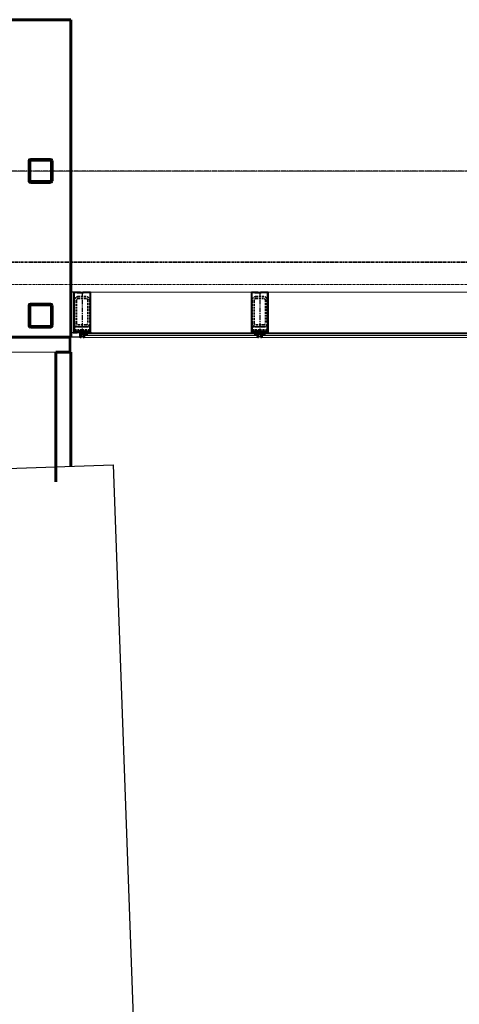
# Model space of a CAD drawing. Header units: millimetres. Extents: x 98667 to 994031, y -2704 to 533009.
# Tile 31 of 153: x 425604 to 428511, y 139506 to 146020. Entities that reach past the tile are written whole.
import ezdxf

# ---------------------------------------------------------------- set-up
doc = ezdxf.new("R2010")
doc.units = ezdxf.units.MM
for name, pattern in [('AP03000E0$0$CENTER', [50.8, 31.75, -6.35, 6.35, -6.35]), ('AP03000E0$0$HIDDEN', [9.525, 6.35, -3.175]), ('AP03000E0$0$HIDDENX2', [19.05, 12.7, -6.35]), ('sp00000g0$0$CENTER', [50.8, 31.75, -6.35, 6.35, -6.35])]:
    doc.linetypes.add(name, pattern=pattern)
doc.layers.add('A-XREF', color=7, linetype='Continuous')
doc.layers.add('sp00000g0$0$S-GRID', color=1, linetype='sp00000g0$0$CENTER')
for name, color, linetype, lineweight in [('AP03000E0$0$A-BRDG', 1, 'Continuous', 15), ('AP03000E0$0$A-BRDG-WALL', 6, 'Continuous', 60), ('AP03000E0$0$A-BRDG-WALL-INTR', 3, 'Continuous', 30), ('AP03000E0$0$A-FLOR-EDGE', 1, 'AP03000E0$0$HIDDENX2', 15), ('AP03000E0$0$A-GLAZ-FULL-EXTR', 2, 'Continuous', 20), ('AP03000E0$0$A-GLAZ-MULL-EXTR', 3, 'Continuous', 35), ('AP03000E0$0$A-WALL-FNSH', 1, 'Continuous', 15), ('AP03000E0$0$A-WALL-PATT', 5, 'Continuous', 15)]:
    doc.layers.add(name, color=color, linetype=linetype, lineweight=lineweight)
doc.layers.add('AP03000E0$0$A-Slab Edge Guide', color=55, linetype='Continuous', lineweight=15, plot=False)

msp = doc.modelspace()

# ---------------------------------------------------------------- linework, layer by layer
at = {"color": 251, "linetype": 'AP03000E0$0$CENTER'}
for p, q in [((426016.7, 144218.6), (426016.7, 143918.6)), ((427191.6, 144218.6), (427191.6, 143918.6))]:
    msp.add_line(p, q, dxfattribs=at)
at = {"layer": 'A-XREF', "color": 251}
for p, q in [((420544.6, 142867.7, 0), (426220.8, 143075.9, 0)), ((426220.8, 143075.9, 0), (428482.5, 81523.5, 0))]:
    msp.add_line(p, q, dxfattribs=at)
at = {"layer": 'AP03000E0$0$A-BRDG', "color": 251}
for p, q in [((425931.7, 143820.3), (425931.7, 143920.3)), ((425936.7, 143820.3), (425936.7, 143920.3)), ((425941.7, 143820.3), (425941.7, 143920.3)), ((420911.7, 143820.3), (425841.7, 143820.3))]:
    msp.add_line(p, q, dxfattribs=at)
at = {"layer": 'AP03000E0$0$A-BRDG-WALL', "color": 251}
for p, q in [((425941.7, 146020.4), (425541.7, 146020.4)), ((425941.7, 143920.3), (425941.7, 146020.4)), ((425665.5, 145087), (425665.5, 144953.7)), ((425670.3, 145087), (425670.3, 144953.7)), ((425808.3, 145096.5), (425675, 145096.5)), ((425808.3, 145091.8), (425675, 145091.8)), ((425813.1, 144953.7), (425813.1, 145087)), ((425817.9, 144953.7), (425817.9, 145087)), ((425675, 144948.9), (425808.3, 144948.9)), ((425675, 144944.1), (425808.3, 144944.1)), ((425665.5, 144129.5), (425665.5, 143996.2)), ((425670.3, 144129.5), (425670.3, 143996.2)), ((425808.3, 144139), (425675, 144139)), ((425808.3, 144134.2), (425675, 144134.2)), ((425813.1, 143996.2), (425813.1, 144129.5)), ((425817.9, 143996.2), (425817.9, 144129.5)), ((425675, 143991.4), (425808.3, 143991.4)), ((425675, 143986.6), (425808.3, 143986.6)), ((425541.7, 143920.3), (425941.7, 143920.3)), ((425941.7, 143820.3), (425841.7, 143820.3)), ((425841.7, 143820.3), (425841.7, 142961.9)), ((425941.7, 143065.6), (425941.7, 143820.3))]:
    msp.add_line(p, q, dxfattribs=at)
for centre, radius, start, end in [((425675, 145087), 9.56, 89.99997, 179.99997), ((425675, 145087), 4.78, 89.99998, 179.99998), ((425808.3, 145087), 9.56, 359.99998, 89.99998), ((425808.3, 145087), 4.78, 359.99998, 89.99998), ((425675, 144953.7), 9.56, 179.99998, 269.99998), ((425675, 144953.7), 4.78, 179.99998, 269.99998), ((425808.3, 144953.7), 4.78, 269.99998, 359.99998), ((425808.3, 144953.7), 9.56, 269.99998, 359.99998), ((425675, 144129.5), 9.56, 89.99998, 179.99998), ((425675, 144129.5), 4.78, 89.99998, 179.99998), ((425808.3, 144129.5), 9.56, 359.99998, 89.99998), ((425808.3, 144129.5), 4.78, 359.99997, 89.99997), ((425675, 143996.2), 9.56, 179.99998, 269.99998), ((425675, 143996.2), 4.78, 179.99997, 269.99997), ((425808.3, 143996.2), 4.78, 269.99998, 359.99998), ((425808.3, 143996.2), 9.56, 269.99998, 359.99998)]:
    msp.add_arc(centre, radius, start, end, dxfattribs=at)
at = {"layer": 'AP03000E0$0$A-BRDG-WALL-INTR', "color": 251}
for p, q in [((425964, 144218.6), (425941.7, 144218.6)), ((425941.7, 143950.3), (425998.8, 143950.3)), ((425998.8, 143920.3), (425941.7, 143920.3)), ((425998.8, 143950.3), (425998.8, 143920.3))]:
    msp.add_line(p, q, dxfattribs=at)
at = {"layer": 'AP03000E0$0$A-FLOR-EDGE', "color": 251, "linetype": 'AP03000E0$0$HIDDEN'}
msp.add_line((441329.3, 144268.6), (402091.3, 144268.6), dxfattribs=at)
at = {"layer": 'AP03000E0$0$A-GLAZ-FULL-EXTR', "color": 251}
for p, q in [((427174.1, 144218.6), (426034.2, 144218.6)), ((428674.1, 144218.6), (427209.1, 144218.6)), ((426034.2, 143942.6), (426034.2, 143948.6)), ((426034.2, 143948.6), (427174.1, 143948.6)), ((427174.1, 143942.6), (426034.2, 143942.6)), ((426046.2, 143942.6), (426034.2, 143942.6)), ((426034.2, 143942.6), (426034.2, 143930.6)), ((426034.2, 143918.6), (426034.2, 143930.6)), ((426034.2, 143930.6), (427174.1, 143930.6)), ((426034.2, 143930.6), (426046.2, 143930.6)), ((427174.1, 143918.6), (426034.2, 143918.6)), ((426046.2, 143930.6), (426046.2, 143942.6)), ((426052.2, 143939.6), (426046.2, 143939.6)), ((426046.2, 143939.6), (426046.2, 143933.6)), ((426046.2, 143933.6), (426052.2, 143933.6)), ((426052.2, 143930.6), (426052.2, 143942.6)), ((426052.2, 143933.6), (426052.2, 143939.6)), ((427156.1, 143930.6), (427156.1, 143942.6)), ((427156.1, 143933.6), (427156.1, 143939.6)), ((427156.1, 143939.6), (427162.1, 143939.6)), ((427162.1, 143933.6), (427156.1, 143933.6)), ((427162.1, 143930.6), (427162.1, 143942.6)), ((427162.1, 143942.6), (427174.1, 143942.6)), ((427162.1, 143939.6), (427162.1, 143933.6)), ((427174.1, 143930.6), (427162.1, 143930.6)), ((427174.1, 143948.6), (427174.1, 143942.6)), ((427174.1, 143942.6), (427174.1, 143930.6)), ((427174.1, 143930.6), (427174.1, 143918.6)), ((427209.1, 143942.6), (427209.1, 143948.6)), ((427209.1, 143948.6), (428674.1, 143948.6)), ((428674.1, 143942.6), (427209.1, 143942.6)), ((427221.1, 143942.6), (427209.1, 143942.6)), ((427209.1, 143942.6), (427209.1, 143930.6)), ((427209.1, 143918.6), (427209.1, 143930.6)), ((427209.1, 143930.6), (428674.1, 143930.6)), ((427209.1, 143930.6), (427221.1, 143930.6)), ((428674.1, 143918.6), (427209.1, 143918.6)), ((427221.1, 143930.6), (427221.1, 143942.6)), ((427227.1, 143939.6), (427221.1, 143939.6)), ((427221.1, 143939.6), (427221.1, 143933.6)), ((427221.1, 143933.6), (427227.1, 143933.6)), ((427227.1, 143930.6), (427227.1, 143942.6)), ((427227.1, 143933.6), (427227.1, 143939.6))]:
    msp.add_line(p, q, dxfattribs=at)
at = {"layer": 'AP03000E0$0$A-GLAZ-FULL-EXTR', "color": 251, "linetype": 'Continuous'}
for p, q in [((426034.2, 143941.6), (426046.2, 143941.6)), ((426034.2, 143938.5), (426046.2, 143938.4)), ((426034.2, 143935.3), (426046.2, 143935.2)), ((426034.2, 143932.1), (426046.2, 143932.1)), ((426036.9, 143930.6), (426037, 143942.6)), ((426040.1, 143930.6), (426040.2, 143942.6)), ((426043.3, 143930.6), (426043.3, 143942.6)), ((427162.1, 143940.2), (427174.1, 143940.1)), ((427162.1, 143937), (427174.1, 143937)), ((427162.1, 143933.8), (427174.1, 143933.8)), ((427162.1, 143930.7), (427170.3, 143930.6)), ((427164.1, 143930.6), (427164.1, 143942.6)), ((427167.2, 143930.6), (427167.3, 143942.6)), ((427170.4, 143930.6), (427170.5, 143942.6)), ((427173.6, 143930.6), (427173.6, 143942.6)), ((427209.1, 143940), (427221.1, 143940)), ((427209.1, 143936.8), (427221.1, 143936.8)), ((427209.1, 143933.7), (427221.1, 143933.6)), ((427211.7, 143930.6), (427211.7, 143942.6)), ((427214.9, 143930.6), (427214.9, 143942.6)), ((427218, 143930.6), (427218.1, 143942.6))]:
    msp.add_line(p, q, dxfattribs=at)
at = {"layer": 'AP03000E0$0$A-GLAZ-MULL-EXTR', "color": 251}
for p, q in [((426006.7, 144218.6), (425961.7, 144218.6)), ((425961.7, 144218.6), (425961.7, 143958.6)), ((425964.7, 144015.6), (425964.7, 144215.6)), ((425964.7, 144215.6), (426006.7, 144215.6)), ((426021.7, 144215.6), (425984.7, 144215.6)), ((425984.7, 144215.6), (425984.7, 144212.6)), ((425984.7, 144212.6), (426026.7, 144212.6)), ((426006.7, 144215.6), (426006.7, 144218.6)), ((426071.7, 144218.6), (426021.7, 144218.6)), ((426021.7, 144218.6), (426021.7, 144215.6)), ((426026.7, 144212.6), (426026.7, 144215.6)), ((426026.7, 144215.6), (426068.7, 144215.6)), ((426068.7, 144215.6), (426068.7, 144015.6)), ((426071.7, 143958.6), (426071.7, 144218.6)), ((427181.6, 144218.6), (427136.6, 144218.6)), ((427136.6, 144218.6), (427136.6, 143958.6)), ((427139.6, 144015.6), (427139.6, 144215.6)), ((427139.6, 144215.6), (427181.6, 144215.6)), ((427196.6, 144215.6), (427159.6, 144215.6)), ((427159.6, 144215.6), (427159.6, 144212.6)), ((427159.6, 144212.6), (427201.6, 144212.6)), ((427181.6, 144215.6), (427181.6, 144218.6)), ((427246.6, 144218.6), (427196.6, 144218.6)), ((427196.6, 144218.6), (427196.6, 144215.6)), ((427201.6, 144212.6), (427201.6, 144215.6)), ((427201.6, 144215.6), (427243.6, 144215.6)), ((427243.6, 144215.6), (427243.6, 144015.6)), ((427246.6, 143958.6), (427246.6, 144218.6)), ((425964.7, 143958.6), (425964.7, 144015.6)), ((426068.7, 144015.6), (426068.7, 143958.6)), ((427139.6, 143958.6), (427139.6, 144015.6)), ((427243.6, 144015.6), (427243.6, 143958.6)), ((425956.7, 143948.6), (425961.7, 143953.6)), ((425984.2, 143948.6), (425956.7, 143948.6)), ((425961.7, 143958.6), (425961.7, 143953.6)), ((425961.7, 143953.6), (426004.2, 143953.6)), ((425961.7, 143953.6), (425984.2, 143953.6)), ((426004.2, 143958.6), (425964.7, 143958.6)), ((425984.2, 143953.6), (425984.2, 143948.6)), ((426029.2, 143961.6), (425987.2, 143961.6)), ((425987.2, 143961.6), (425987.2, 143958.6)), ((425987.2, 143958.6), (426024.2, 143958.6)), ((426009.2, 143958.6), (426004.2, 143958.6)), ((426004.2, 143953.6), (426004.2, 143918.6)), ((426004.2, 143918.6), (426009.2, 143918.6)), ((426009.2, 143918.6), (426009.2, 143958.6)), ((426024.2, 143958.6), (426024.2, 143918.6)), ((426024.2, 143918.6), (426029.2, 143918.6)), ((426029.2, 143958.6), (426029.2, 143961.6)), ((426068.7, 143958.6), (426029.2, 143958.6)), ((426029.2, 143918.6), (426029.2, 143953.6)), ((426029.2, 143953.6), (426071.7, 143953.6)), ((426071.7, 143953.6), (426049.2, 143953.6)), ((426049.2, 143953.6), (426049.2, 143948.6)), ((426049.2, 143948.6), (426076.7, 143948.6)), ((426071.7, 143953.6), (426071.7, 143958.6)), ((426076.7, 143948.6), (426071.7, 143953.6)), ((427131.6, 143948.6), (427136.6, 143953.6)), ((427159.1, 143948.6), (427131.6, 143948.6)), ((427136.6, 143958.6), (427136.6, 143953.6)), ((427136.6, 143953.6), (427179.1, 143953.6)), ((427136.6, 143953.6), (427159.1, 143953.6)), ((427179.1, 143958.6), (427139.6, 143958.6)), ((427159.1, 143953.6), (427159.1, 143948.6)), ((427204.1, 143961.6), (427162.1, 143961.6)), ((427162.1, 143961.6), (427162.1, 143958.6)), ((427162.1, 143958.6), (427199.1, 143958.6)), ((427184.1, 143958.6), (427179.1, 143958.6)), ((427179.1, 143953.6), (427179.1, 143918.6)), ((427179.1, 143918.6), (427184.1, 143918.6)), ((427184.1, 143918.6), (427184.1, 143958.6)), ((427199.1, 143958.6), (427199.1, 143918.6)), ((427199.1, 143918.6), (427204.1, 143918.6)), ((427204.1, 143958.6), (427204.1, 143961.6)), ((427243.6, 143958.6), (427204.1, 143958.6)), ((427204.1, 143918.6), (427204.1, 143953.6)), ((427204.1, 143953.6), (427246.6, 143953.6)), ((427246.6, 143953.6), (427224.1, 143953.6)), ((427224.1, 143953.6), (427224.1, 143948.6)), ((427224.1, 143948.6), (427251.6, 143948.6)), ((427246.6, 143953.6), (427246.6, 143958.6)), ((427251.6, 143948.6), (427246.6, 143953.6))]:
    msp.add_line(p, q, dxfattribs=at)
at = {"layer": 'AP03000E0$0$A-GLAZ-MULL-EXTR', "color": 251, "linetype": 'AP03000E0$0$HIDDENX2'}
for p, q in [((425966.7, 144013.6), (425966.7, 144163.6)), ((425979.2, 144013.6), (425979.2, 144163.6)), ((425991.7, 144188.6), (426041.7, 144188.6)), ((425991.7, 144176.1), (426041.7, 144176.1)), ((426054.2, 144163.6), (426054.2, 144013.6)), ((426066.7, 144163.6), (426066.7, 144013.6)), ((427141.6, 144013.6), (427141.6, 144163.6)), ((427154.1, 144013.6), (427154.1, 144163.6)), ((427166.6, 144188.6), (427216.6, 144188.6)), ((427166.6, 144176.1), (427216.6, 144176.1)), ((427229.1, 144163.6), (427229.1, 144013.6)), ((427241.6, 144163.6), (427241.6, 144013.6)), ((425966.7, 143968.6), (425966.7, 143988.6)), ((425966.7, 143988.6), (426066.7, 143988.6)), ((426016.7, 143968.6), (425966.7, 143968.6)), ((426041.7, 144001.1), (425991.7, 144001.1)), ((426041.7, 143988.6), (425991.7, 143988.6)), ((426066.7, 143968.6), (426016.7, 143968.6)), ((426066.7, 143988.6), (426066.7, 143968.6)), ((427141.6, 143968.6), (427141.6, 143988.6)), ((427141.6, 143988.6), (427241.6, 143988.6)), ((427191.6, 143968.6), (427141.6, 143968.6)), ((427216.6, 144001.1), (427166.6, 144001.1)), ((427216.6, 143988.6), (427166.6, 143988.6)), ((427241.6, 143968.6), (427191.6, 143968.6)), ((427241.6, 143988.6), (427241.6, 143968.6))]:
    msp.add_line(p, q, dxfattribs=at)
at = {"layer": 'AP03000E0$0$A-GLAZ-MULL-EXTR', "color": 251, "linetype": 'Continuous'}
for p, q in [((425958.8, 143950.7), (425984.2, 143950.6)), ((425958.8, 143948.6), (425958.8, 143950.7)), ((425961.9, 143948.6), (425962, 143953.6)), ((425965.1, 143948.6), (425965.1, 143953.6)), ((425968.3, 143948.6), (425968.3, 143953.6)), ((425971.5, 143948.6), (425971.5, 143953.6)), ((425974.6, 143948.6), (425974.7, 143953.6)), ((425977.8, 143948.6), (425977.8, 143953.6)), ((425981, 143948.6), (425981, 143953.6)), ((425984.2, 143948.6), (425984.2, 143953.6)), ((426049.2, 143953.5), (426071.9, 143953.4)), ((426049.2, 143950.3), (426075.1, 143950.2)), ((426050.8, 143948.6), (426050.9, 143953.6)), ((426054, 143948.6), (426054, 143953.6)), ((426057.2, 143948.6), (426057.2, 143953.6)), ((426060.4, 143948.6), (426060.4, 143953.6)), ((426063.5, 143948.6), (426063.6, 143953.6)), ((426066.7, 143948.6), (426066.7, 143953.6)), ((426069.9, 143948.6), (426069.9, 143953.6)), ((426073.1, 143948.6), (426073.1, 143952.2)), ((426076.2, 143948.6), (426076.2, 143949.1)), ((427132.1, 143949.1), (427159.1, 143949)), ((427133.5, 143948.6), (427133.5, 143950.6)), ((427135.2, 143952.3), (427159.1, 143952.2)), ((427136.7, 143948.6), (427136.7, 143953.6)), ((427139.9, 143948.6), (427139.9, 143953.6)), ((427143, 143948.6), (427143.1, 143953.6)), ((427146.2, 143948.6), (427146.2, 143953.6)), ((427149.4, 143948.6), (427149.4, 143953.6)), ((427152.6, 143948.6), (427152.6, 143953.6)), ((427155.7, 143948.6), (427155.8, 143953.6)), ((427158.9, 143948.6), (427158.9, 143953.6)), ((427224.1, 143951.9), (427248.5, 143951.8)), ((427224.1, 143948.7), (427244.3, 143948.6)), ((427225.6, 143948.6), (427225.6, 143953.6)), ((427228.8, 143948.6), (427228.8, 143953.6)), ((427231.9, 143948.6), (427232, 143953.6)), ((427235.1, 143948.6), (427235.1, 143953.6)), ((427238.3, 143948.6), (427238.3, 143953.6)), ((427241.5, 143948.6), (427241.5, 143953.6)), ((427244.6, 143948.6), (427244.7, 143953.6)), ((427247.8, 143948.6), (427247.8, 143952.4)), ((427251, 143948.6), (427251, 143949.2))]:
    msp.add_line(p, q, dxfattribs=at)
at = {"layer": 'AP03000E0$0$A-GLAZ-MULL-EXTR', "color": 251, "linetype": 'AP03000E0$0$HIDDENX2'}
for centre, radius, start, end in [((425991.7, 144163.6), 25, 89.99999, 179.99999), ((425991.7, 144163.6), 12.5, 89.99999, 179.99999), ((426041.7, 144163.6), 25, 359.99999, 89.99999), ((426041.7, 144163.6), 12.5, 359.99999, 89.99999), ((427166.6, 144163.6), 25, 89.99999, 179.99999), ((427166.6, 144163.6), 12.5, 89.99999, 179.99999), ((427216.6, 144163.6), 25, 359.99999, 89.99999), ((427216.6, 144163.6), 12.5, 359.99999, 89.99999), ((425991.7, 144013.6), 25, 179.99999, 269.99999), ((425991.7, 144013.6), 12.5, 179.99999, 269.99999), ((426041.7, 144013.6), 25, 269.99999, 359.99999), ((426041.7, 144013.6), 12.5, 269.99999, 359.99999), ((427166.6, 144013.6), 25, 179.99999, 269.99999), ((427166.6, 144013.6), 12.5, 179.99999, 269.99999), ((427216.6, 144013.6), 25, 269.99999, 359.99999), ((427216.6, 144013.6), 12.5, 269.99999, 359.99999)]:
    msp.add_arc(centre, radius, start, end, dxfattribs=at)
at = {"layer": 'AP03000E0$0$A-GLAZ-MULL-EXTR', "color": 251}
for centre in [(426001.7, 143922.3), (426001.7, 143921.3), (426001.7, 143920.3), (426001.7, 143919.3), (426001.7, 143918.3), (426001.7, 143917.3), (426031.7, 143922.3), (426031.7, 143921.3), (426031.7, 143920.3), (426031.7, 143919.3), (426031.7, 143918.3), (426031.7, 143917.3), (427176.6, 143922.3), (427176.6, 143921.3), (427176.6, 143920.3), (427176.6, 143919.3), (427176.6, 143918.3), (427176.6, 143917.3), (427206.6, 143922.3), (427206.6, 143921.3), (427206.6, 143920.3), (427206.6, 143919.3), (427206.6, 143918.3), (427206.6, 143917.3)]:
    msp.add_arc(centre, 2.83, 28.06064, 151.93933, dxfattribs=at)
at = {"layer": 'AP03000E0$0$A-Slab Edge Guide', "color": 251, "linetype": 'AP03000E0$0$HIDDEN'}
msp.add_line((441329.3, 145018.6), (402091.3, 145018.6), dxfattribs=at)
at = {"layer": 'AP03000E0$0$A-WALL-FNSH', "color": 251, "linetype": 'AP03000E0$0$HIDDEN'}
for p, q in [((441331.3, 144418.6), (402092.3, 144418.6)), ((441331.3, 144413.6), (402092.3, 144413.6))]:
    msp.add_line(p, q, dxfattribs=at)
at = {"layer": 'AP03000E0$0$A-WALL-PATT', "color": 251, "linetype": 'Continuous'}
for p, q in [((425666, 145089.9), (425671, 145089.5)), ((425813.1, 145078.8), (425817.9, 145078.4)), ((425665.5, 145051.7), (425670.3, 145051.4)), ((425665.5, 145032.6), (425670.3, 145032.3)), ((425813.1, 145040.6), (425817.9, 145040.2)), ((425813.1, 145021.5), (425817.9, 145021.1)), ((425665.5, 144994.4), (425670.3, 144994.1)), ((425665.5, 144975.3), (425670.3, 144975)), ((425813.1, 144983.3), (425817.9, 144982.9)), ((425813.1, 144964.2), (425817.9, 144963.8)), ((425665.5, 144115.6), (425670.3, 144115.3)), ((425667, 144134.6), (425673.9, 144134.1)), ((425813.1, 144123.6), (425817.9, 144123.2)), ((425813.1, 144104.5), (425817.9, 144104.1)), ((425665.5, 144077.4), (425670.3, 144077.1)), ((425665.5, 144058.3), (425670.3, 144058)), ((425813.1, 144066.3), (425817.9, 144065.9)), ((425813.1, 144047.2), (425817.9, 144046.8)), ((425665.5, 144020.1), (425670.3, 144019.7)), ((425665.5, 144001), (425670.3, 144000.6)), ((425792.6, 143991.4), (425815.3, 143989.7)), ((425813.1, 144009), (425817.9, 144008.6))]:
    msp.add_line(p, q, dxfattribs=at)
at = {"layer": 'sp00000g0$0$S-GRID', "color": 251}
msp.add_line((429751.9, 145018.6), (345928.4, 145018.6), dxfattribs=at)

doc.saveas('drawing.dxf')
